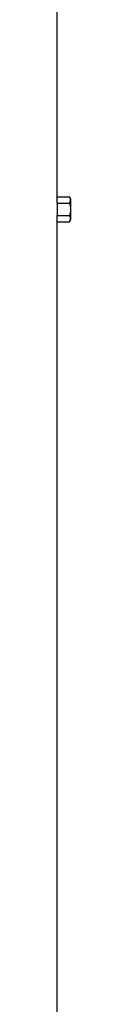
# Model space of a CAD drawing. Header units: millimetres. Extents: x 6152 to 13890, y 1323 to 18697.
# Tile 8 of 12: x 12559 to 12619, y 10010 to 14354. Entities that reach past the tile are written whole.
import ezdxf

# ---------------------------------------------------------------- set-up
doc = ezdxf.new("R2010")
doc.units = ezdxf.units.MM
doc.header["$LTSCALE"] = 5

msp = doc.modelspace()

# ---------------------------------------------------------------- linework, layer by layer
at = {"color": 7, "linetype": 'Continuous', "lineweight": 25}
for p, q in [((12559.4, 13572.2), (12559.4, 14767.4)), ((12559.4, 13572.2), (12613.7, 13572.2)), ((12619.4, 13562.4), (12613.7, 13572.2)), ((12619.4, 13472.4), (12619.4, 13562.4)), ((12558.8, 13544.8), (12558.8, 13489.9)), ((12558.8, 13544.8), (12613.7, 13544.8)), ((12558.8, 13489.9), (12613.7, 13489.9)), ((12613.7, 13462.5), (12619.4, 13472.4)), ((12559.4, 5747.4), (12559.4, 13462.5)), ((12559.4, 13462.5), (12613.7, 13462.5))]:
    msp.add_line(p, q, dxfattribs=at)
for centre, start_param, end_param in [((10601.9, 13572.2), 6.258917, 6.283185), ((10601.9, 13462.5), 0, 0.024268)]:
    msp.add_ellipse(centre, major_axis=(1957.5, 0), ratio=0.57735, start_param=start_param, end_param=end_param, dxfattribs=at)
for points, knots in [([(12613.7, 13544.8), (12615, 13547), (12616.1, 13549.3), (12617.5, 13553.8), (12618, 13556.1), (12618, 13559.6), (12617.9, 13560.8), (12617.5, 13563.1), (12617.2, 13564.3), (12616.1, 13567.7), (12615, 13570), (12613.7, 13572.2)], [0, 0, 0, 0, 0.25, 0.25, 0.5, 0.5, 0.625, 0.625, 0.75, 0.75, 1, 1, 1, 1]), ([(12613.7, 13544.8), (12615, 13540.3), (12616.1, 13535.8), (12617.6, 13526.6), (12618, 13522), (12618, 13512.7), (12617.5, 13508), (12616.1, 13498.9), (12615, 13494.4), (12613.7, 13489.9)], [0, 0, 0, 0, 0.25, 0.25, 0.5, 0.5, 0.75, 0.75, 1, 1, 1, 1]), ([(12613.7, 13462.5), (12615, 13464.8), (12616.1, 13467), (12617.5, 13471.6), (12618, 13473.9), (12618, 13477.4), (12617.9, 13478.5), (12617.5, 13480.9), (12617.2, 13482), (12616.1, 13485.4), (12615, 13487.7), (12613.7, 13489.9)], [0, 0, 0, 0, 0.25, 0.25, 0.5, 0.5, 0.625, 0.625, 0.75, 0.75, 1, 1, 1, 1])]:
    msp.add_open_spline(points, degree=3, knots=knots, dxfattribs=at)

doc.saveas('drawing.dxf')
